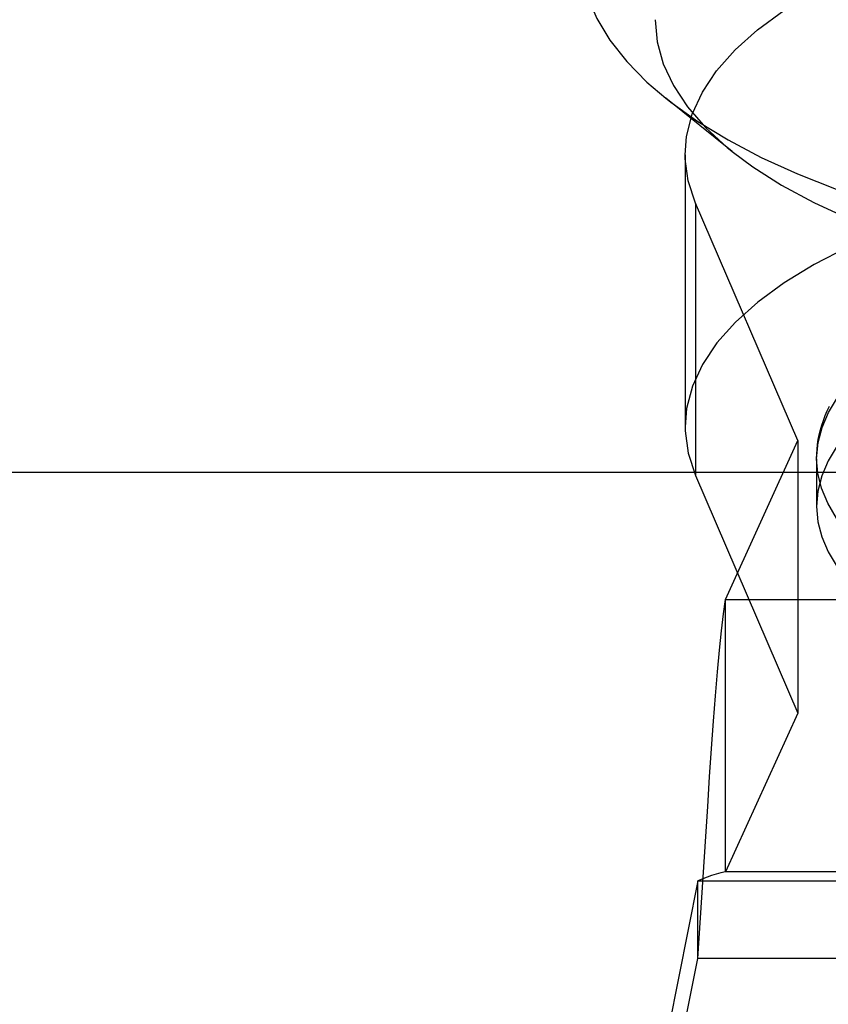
# Model space of a CAD drawing. Header units: inches. Extents: x 0 to 198, y 0 to 128.
# Tile 60 of 102: x 64.929 to 65.353, y 89.115 to 89.631. Entities that reach past the tile are written whole.
import ezdxf

# ---------------------------------------------------------------- set-up
doc = ezdxf.new("R2010")
doc.units = ezdxf.units.IN
doc.header["$LTSCALE"] = 10.872093
doc.header["$MEASUREMENT"] = 0
doc.linetypes.add('HIDDEN', pattern=[0.2, 0.1, -0.1])
doc.layers.get('0').update_dxf_attribs({"linetype": 'CONTINUOUS'})
doc.layers.add('DEFAULT_2', color=8, linetype='HIDDEN')

msp = doc.modelspace()

# ---------------------------------------------------------------- linework, layer by layer
at = {"color": 3, "linetype": 'Continuous'}
msp.add_line((41.37279, 89.394), (89.85279, 89.394), dxfattribs=at)
at = {"layer": 'DEFAULT_2', "color": 8, "linetype": 'HIDDEN'}
for p, q in [((65.3023, 89.56198), (65.26747, 89.5899)), ((65.27759, 89.56032), (65.27759, 89.4176)), ((65.28301, 89.53497), (65.28301, 89.39224)), ((65.33664, 89.41058), (65.28301, 89.53497)), ((65.29879, 89.32738), (65.33664, 89.41058)), ((65.33664, 89.41058), (65.33664, 89.26785)), ((65.34652, 89.40108), (65.34652, 89.37611)), ((65.28301, 89.39224), (65.33664, 89.26785)), ((65.29879, 89.18466), (65.29879, 89.32738)), ((65.29879, 89.32738), (65.92568, 89.32738)), ((65.33664, 89.26785), (65.29879, 89.18466)), ((65.28427, 89.13931), (65.28842, 89.20316)), ((65.92568, 89.18466), (65.29879, 89.18466)), ((65.28427, 89.18007), (65.23822, 88.94876)), ((65.28911, 89.18189), (65.28427, 89.18007)), ((65.28427, 89.13931), (65.28427, 89.18007)), ((65.28427, 89.18007), (65.9402, 89.18007)), ((65.23822, 88.908), (65.28427, 89.13931)), ((65.9402, 89.13931), (65.28427, 89.13931))]:
    msp.add_line(p, q, dxfattribs=at)
for points in [[(65.2225, 89.66671), (65.22349, 89.65497), (65.22646, 89.64329), (65.23139, 89.63173), (65.23826, 89.62034), (65.24703, 89.60919), (65.25766, 89.59834), (65.26747, 89.5899)], [(65.27759, 89.56031), (65.27836, 89.56988), (65.28137, 89.58152), (65.28666, 89.59301), (65.29416, 89.60427), (65.30377, 89.61517), (65.3155, 89.62571), (65.32935, 89.63587)], [(65.26187, 89.63103), (65.26296, 89.61941), (65.26616, 89.60794), (65.27149, 89.59659), (65.27889, 89.58544), (65.28833, 89.57459), (65.29974, 89.56407), (65.30229, 89.56198)], [(65.26747, 89.5899), (65.2701, 89.58783), (65.28427, 89.57772), (65.30011, 89.56807), (65.31754, 89.55892), (65.33647, 89.55031), (65.3568, 89.5423), (65.37843, 89.53492), (65.40125, 89.52822), (65.42515, 89.52221), (65.44999, 89.51694), (65.47566, 89.51244), (65.50203, 89.50871)], [(65.28301, 89.53497), (65.27918, 89.54656), (65.27763, 89.55819), (65.27759, 89.56031)], [(65.30229, 89.56198), (65.31305, 89.55397), (65.32819, 89.54434), (65.34506, 89.53524), (65.36356, 89.52672), (65.38358, 89.51883), (65.405, 89.51163), (65.4277, 89.50516), (65.45153, 89.49945), (65.47628, 89.49455), (65.50203, 89.49046)], [(65.34652, 89.40108), (65.34727, 89.40952), (65.34936, 89.41747), (65.35279, 89.42533), (65.35753, 89.43307), (65.36356, 89.44065), (65.37085, 89.44803), (65.37937, 89.45517), (65.38907, 89.46204), (65.3999, 89.4686), (65.41181, 89.47481), (65.42473, 89.48066), (65.4386, 89.48609), (65.45336, 89.4911), (65.46892, 89.49565), (65.4852, 89.49972), (65.50213, 89.50329), (65.51962, 89.50635), (65.53758, 89.50887), (65.55592, 89.51084), (65.57454, 89.51225), (65.59336, 89.51311), (65.61227, 89.51339)], [(65.36278, 89.51186), (65.34522, 89.50284), (65.32948, 89.49323), (65.31567, 89.48312), (65.30395, 89.47262), (65.29431, 89.46175), (65.28678, 89.4505), (65.28145, 89.439), (65.27839, 89.42734), (65.27759, 89.41759)], [(65.61227, 89.48842), (65.59331, 89.48813), (65.57445, 89.48727), (65.55578, 89.48585), (65.5374, 89.48387), (65.5194, 89.48133), (65.50187, 89.47827), (65.48491, 89.47468), (65.46859, 89.47059), (65.45301, 89.46601), (65.43824, 89.46098), (65.42435, 89.45552), (65.41143, 89.44965), (65.39952, 89.44341), (65.38871, 89.43682), (65.37903, 89.42993), (65.37053, 89.42276), (65.36327, 89.41535), (65.35728, 89.40775), (65.35259, 89.39998), (65.34922, 89.39209), (65.3472, 89.38412), (65.34652, 89.37611)], [(65.34652, 89.40108), (65.34657, 89.40358), (65.34674, 89.40608), (65.34701, 89.40859), (65.3474, 89.4111), (65.3479, 89.41361), (65.34851, 89.41612), (65.34924, 89.41863), (65.35008, 89.42115), (65.35104, 89.42366), (65.35212, 89.42618), (65.35332, 89.42869)], [(65.27759, 89.41759), (65.27762, 89.41561), (65.27917, 89.40392), (65.28301, 89.39224)], [(65.61015, 89.28878), (65.59125, 89.28912), (65.57245, 89.29004), (65.55385, 89.29152), (65.53555, 89.29355), (65.51764, 89.29613), (65.50021, 89.29924), (65.48335, 89.30287), (65.46714, 89.307), (65.45167, 89.3116), (65.43701, 89.31666), (65.42324, 89.32214), (65.41042, 89.32803), (65.39863, 89.33428), (65.38793, 89.34088), (65.37836, 89.34778), (65.36998, 89.35495), (65.36282, 89.36235), (65.35693, 89.36995), (65.35234, 89.37771), (65.34906, 89.38558), (65.34712, 89.39354), (65.34652, 89.40108)], [(65.34652, 89.37611), (65.3472, 89.36809), (65.34922, 89.36012), (65.35259, 89.35223), (65.35728, 89.34446), (65.36327, 89.33686), (65.37053, 89.32945), (65.37903, 89.32228), (65.38871, 89.31539), (65.39414, 89.31195)], [(65.28842, 89.20316), (65.28946, 89.21897), (65.29049, 89.2344), (65.29153, 89.24931), (65.29257, 89.26353), (65.2936, 89.27694), (65.29464, 89.2894), (65.29568, 89.30078), (65.29672, 89.31096), (65.29775, 89.31986), (65.29879, 89.32738)], [(65.29879, 89.18466), (65.29637, 89.18418), (65.29395, 89.18353), (65.29153, 89.18275), (65.28911, 89.18189)]]:
    msp.add_lwpolyline(points, dxfattribs=at)

doc.saveas('drawing.dxf')
